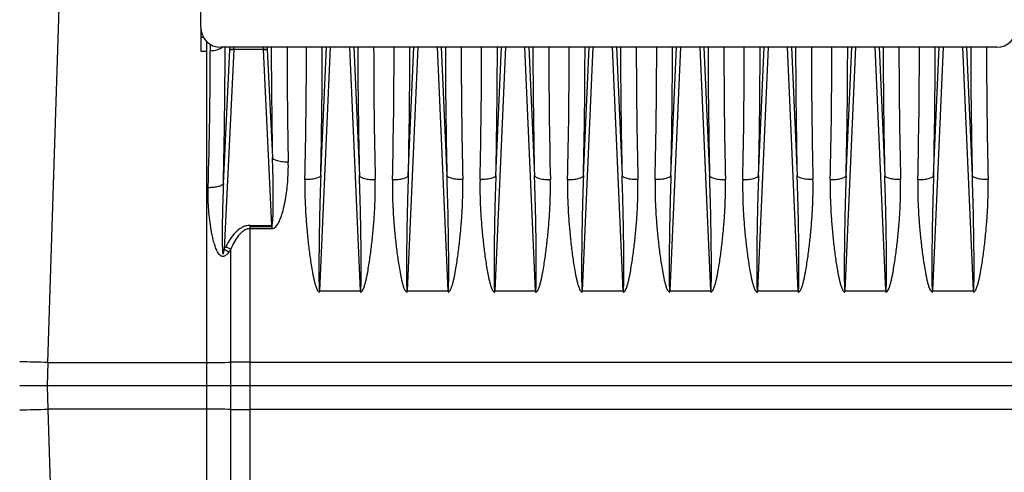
# Model space of a CAD drawing. Extents: x -1529 to 1181, y 8 to 1701.
# Tile 28 of 74: x -760 to -513, y 885 to 999. Entities that reach past the tile are written whole.
import ezdxf

# ---------------------------------------------------------------- set-up
doc = ezdxf.new("R2010")
doc.units = 0
doc.header["$LTSCALE"] = 65.395
doc.layers.get('0').update_dxf_attribs({"linetype": 'CONTINUOUS'})

msp = doc.modelspace()

# ---------------------------------------------------------------- linework, layer by layer
at = {"color": 9, "linetype": 'CONTINUOUS'}
for p, q in [((-752.99, 912.64), (-747.85, 1074.31)), ((-712.18, 992.5), (-712.18, 990.88)), ((-713.13, 990.79), (-713.13, 826.15)), ((-708.89, 957.58), (-707.29, 991.18)), ((-706.29, 991.16), (-708.68, 941.06)), ((-707.29, 991.18), (-707.26, 991.76)), ((-696.75, 947.05), (-698.85, 991.16)), ((-697.88, 991.76), (-697.86, 991.18)), ((-697.86, 991.18), (-696.56, 964.05)), ((-682.02, 991.76), (-684.7, 930.59)), ((-684.42, 959.57), (-683.01, 991.76)), ((-674.44, 930.59), (-677.13, 991.76)), ((-676.13, 991.76), (-674.72, 959.57)), ((-660.02, 991.76), (-662.7, 930.59)), ((-662.42, 959.57), (-661.01, 991.76)), ((-652.44, 930.59), (-655.13, 991.76)), ((-654.13, 991.76), (-652.72, 959.57)), ((-638.02, 991.76), (-640.7, 930.59)), ((-640.42, 959.57), (-639.01, 991.76)), ((-630.44, 930.59), (-633.13, 991.76)), ((-632.13, 991.76), (-630.72, 959.57)), ((-616.02, 991.76), (-618.7, 930.59)), ((-618.42, 959.57), (-617.01, 991.76)), ((-608.44, 930.59), (-611.13, 991.76)), ((-610.13, 991.76), (-608.72, 959.57)), ((-594.02, 991.76), (-596.7, 930.59)), ((-596.42, 959.57), (-595.01, 991.76)), ((-586.44, 930.59), (-589.13, 991.76)), ((-588.13, 991.76), (-586.72, 959.57)), ((-572.02, 991.76), (-574.7, 930.59)), ((-574.42, 959.57), (-573.01, 991.76)), ((-564.44, 930.59), (-567.13, 991.76)), ((-566.13, 991.76), (-564.72, 959.57)), ((-550.02, 991.76), (-552.7, 930.59)), ((-552.42, 959.57), (-551.01, 991.76)), ((-542.44, 930.59), (-545.13, 991.76)), ((-544.13, 991.76), (-542.72, 959.57)), ((-528.02, 991.76), (-530.7, 930.59)), ((-530.42, 959.57), (-529.01, 991.76)), ((-520.44, 930.59), (-523.13, 991.76)), ((-522.13, 991.76), (-520.72, 959.57)), ((-702.17, 818.5), (-702.17, 946.23)), ((-707.02, 824.52), (-707.02, 941.08)), ((-752.99, 912.64), (-753.19, 906.79)), ((-752.99, 912.64), (-713.13, 912.66)), ((-702.17, 912.73), (-414.57, 912.73)), ((-753.19, 906.79), (-752.99, 900.95)), ((-752.99, 900.95), (-750.5, 822.51)), ((-713.13, 900.92), (-752.99, 900.95)), ((-414.57, 900.86), (-702.17, 900.86))]:
    msp.add_line(p, q, dxfattribs=at)
at = {"color": 6, "linetype": 'CONTINUOUS'}
for p, q in [((-714.57, 996.76), (-714.57, 1067.24)), ((-514.57, 991.76), (-709.57, 991.76)), ((-702.17, 946.79), (-696.75, 946.79)), ((-414.57, 906.79), (-760.07, 906.79))]:
    msp.add_line(p, q, dxfattribs=at)
at = {"color": 2, "linetype": 'CONTINUOUS'}
for p, q in [((-714.57, 996.76), (-714.57, 990.79)), ((-713.85, 994.17), (-714.57, 994.17)), ((-713.07, 990.79), (-713.07, 993.19)), ((-714.57, 990.79), (-713.07, 990.79)), ((-706.29, 991.2), (-706.27, 991.76)), ((-698.85, 991.16), (-706.29, 991.16)), ((-698.88, 991.76), (-698.85, 991.2)), ((-702.17, 946.23), (-702.17, 947.05)), ((-702.17, 947.05), (-696.75, 947.05)), ((-696.75, 946.23), (-702.17, 946.23)), ((-696.75, 947.05), (-696.75, 946.23)), ((-684.7, 930.32), (-684.7, 930.59)), ((-684.7, 930.59), (-674.44, 930.59)), ((-674.44, 930.59), (-674.44, 930.32)), ((-662.7, 930.32), (-662.7, 930.59)), ((-662.7, 930.59), (-652.44, 930.59)), ((-652.44, 930.59), (-652.44, 930.32)), ((-640.7, 930.32), (-640.7, 930.59)), ((-640.7, 930.59), (-630.44, 930.59)), ((-630.44, 930.59), (-630.44, 930.32)), ((-618.7, 930.32), (-618.7, 930.59)), ((-618.7, 930.59), (-608.44, 930.59)), ((-608.44, 930.59), (-608.44, 930.32)), ((-596.7, 930.32), (-596.7, 930.59)), ((-596.7, 930.59), (-586.44, 930.59)), ((-586.44, 930.59), (-586.44, 930.32)), ((-574.7, 930.32), (-574.7, 930.59)), ((-574.7, 930.59), (-564.44, 930.59)), ((-564.44, 930.59), (-564.44, 930.32)), ((-552.7, 930.32), (-552.7, 930.59)), ((-552.7, 930.59), (-542.44, 930.59)), ((-542.44, 930.59), (-542.44, 930.32)), ((-530.7, 930.59), (-520.44, 930.59)), ((-530.7, 930.32), (-530.7, 930.59)), ((-520.44, 930.59), (-520.44, 930.32))]:
    msp.add_line(p, q, dxfattribs=at)
at = {"color": 6, "linetype": 'CONTINUOUS'}
for centre, start, end in [((-709.57, 996.76), 180, 270), ((-514.57, 996.76), 270, 360)]:
    msp.add_arc(centre, 5, start, end, dxfattribs=at)
at = {"color": 9, "linetype": 'CONTINUOUS'}
for centre, radius, start, end in [((-1903.32, 992.28), 1191.14, 358.28361, 359.93255), ((-2199.94, 993.29), 1491.48, 358.62826, 359.94143), ((854.3, 994.79), 1551.17, 180.11157, 181.1354), ((716.68, 992.15), 1409.57, 180.01582, 181.18789), ((-2265.68, 995.1), 1581.65, 358.71277, 359.87939), ((838.24, 994.26), 1513.36, 180.09428, 181.31355), ((-2175.39, 994.26), 1513.37, 358.68645, 359.90571), ((928.54, 995.1), 1581.66, 180.12061, 181.28722), ((-2221.68, 995.1), 1581.65, 358.71277, 359.87939), ((882.24, 994.26), 1513.36, 180.09428, 181.31355), ((-2131.39, 994.26), 1513.37, 358.68645, 359.90571), ((972.54, 995.1), 1581.66, 180.12061, 181.28722), ((-2177.68, 995.1), 1581.65, 358.71277, 359.87939), ((926.24, 994.26), 1513.36, 180.09428, 181.31355), ((-2087.39, 994.26), 1513.37, 358.68645, 359.90571), ((1016.54, 995.1), 1581.66, 180.12061, 181.28722), ((-2065.39, 994.26), 1513.37, 358.68645, 359.90571), ((1038.54, 995.1), 1581.66, 180.12061, 181.28722), ((-2043.39, 994.26), 1513.37, 358.68645, 359.90571), ((1060.54, 995.1), 1581.66, 180.12061, 181.28722), ((-766.07, 539.76), 373.11, 87.9908, 89.0789), ((-713.44, 1463.66), 551, 270.032, 270.6675), ((-702.26, 509.21), 403.51, 89.9878, 90.6758), ((-766.74, 1299.95), 399.24, 270.9567, 271.9736), ((-713.35, 364.81), 536.11, 89.3237, 89.9768), ((-702.26, 1304.37), 403.51, 269.3243, 270.0122)]:
    msp.add_arc(centre, radius, start, end, dxfattribs=at)
at = {"color": 2, "linetype": 'CONTINUOUS'}
for centre, radius, start, end in [((-706.91, 977.12), 14.1, 87.4987, 88.2468), ((-708.06, 954.08), 37.12, 87.4143, 87.5559), ((-708.1, 953.14), 38.07, 87.2754, 87.4148), ((-698.23, 976.94), 14.28, 92.1273, 92.4983), ((-697.06, 953.61), 37.59, 92.4447, 92.7257), ((-698.24, 977.3), 13.92, 91.7515, 92.1286), ((-2118.31, 992.24), 1430.3, 358.65005, 359.98065), ((828.94, 993.08), 1500.07, 180.05029, 181.31901), ((-2096.31, 992.24), 1430.31, 358.65005, 359.98065), ((850.94, 993.08), 1500.08, 180.0503, 181.31901), ((-2074.31, 992.24), 1430.3, 358.65005, 359.98065), ((872.94, 993.08), 1500.07, 180.05029, 181.31901), ((-2052.31, 992.24), 1430.31, 358.65005, 359.98065), ((894.94, 993.08), 1500.08, 180.0503, 181.31901), ((-2030.31, 992.24), 1430.3, 358.65005, 359.98065), ((916.94, 993.08), 1500.07, 180.05029, 181.31901), ((-2008.31, 992.24), 1430.31, 358.65005, 359.98065), ((938.94, 993.08), 1500.08, 180.0503, 181.31901), ((-1986.31, 992.24), 1430.31, 358.65005, 359.98065), ((960.94, 993.08), 1500.08, 180.0503, 181.31901), ((-1964.31, 992.24), 1430.31, 358.65005, 359.98065), ((982.94, 993.08), 1500.08, 180.0503, 181.31901), ((-736.55, 956.38), 31.81, 331.1977, 332.6003), ((-630.64, 1082.87), 161.87, 241.1765, 241.6603), ((-632.61, 1087.79), 164.5, 242.6012, 243.1069), ((-731.48, 957.12), 29.25, 325.1437, 326.7476)]:
    msp.add_arc(centre, radius, start, end, dxfattribs=at)
at = {"color": 9, "linetype": 'CONTINUOUS'}
for points, knots in [([(-712.18, 990.88), (-711.61, 990.89), (-710.77, 991.01), (-709.75, 991.37), (-709.31, 991.62), (-709.12, 991.76)], [0, 0, 0, 0, 0.528891, 0.779848, 1, 1, 1, 1]), ([(-696.75, 947.05), (-696.73, 947.05), (-696.68, 947.09), (-696.65, 947.16), (-696.62, 947.26), (-696.58, 947.42), (-696.54, 947.71), (-696.49, 948.11), (-696.45, 948.61), (-696.43, 949.13), (-696.4, 949.66), (-696.38, 950.2), (-696.36, 950.92), (-696.35, 951.84), (-696.34, 952.93), (-696.34, 954.04), (-696.34, 955.52), (-696.37, 957.37), (-696.41, 959.6), (-696.48, 961.82), (-696.53, 963.31), (-696.56, 964.05)], [0, 0, 0, 0, 0.004608, 0.008375, 0.013035, 0.024213, 0.036973, 0.064966, 0.09467, 0.125262, 0.156424, 0.187937, 0.219702, 0.283755, 0.348265, 0.413066, 0.478061, 0.6084, 0.73896, 0.869546, 1, 1, 1, 1]), ([(-696.75, 946.23), (-696.66, 946.23), (-696.46, 946.26), (-696.1, 946.4), (-695.73, 946.71), (-695.37, 947.16), (-695.07, 947.64), (-694.81, 948.15), (-694.51, 948.84), (-694.2, 949.73), (-693.88, 950.81), (-693.53, 952.26), (-693.04, 954.82), (-692.63, 958.5), (-692.55, 961.46), (-692.58, 962.93)], [0, 0, 0, 0, 0.016181, 0.03232, 0.064333, 0.096214, 0.127986, 0.159677, 0.191306, 0.254402, 0.317333, 0.380114, 0.505237, 0.753753, 1, 1, 1, 1]), ([(-692.58, 962.93), (-693.05, 962.92), (-693.74, 962.95), (-694.64, 963.07), (-695.25, 963.2), (-695.76, 963.38), (-696.23, 963.61), (-696.51, 963.86), (-696.56, 964.05)], [0, 0, 0, 0, 0.324894, 0.484892, 0.632299, 0.75967, 0.863246, 1, 1, 1, 1]), ([(-712.71, 956.6), (-712.26, 956.6), (-711.59, 956.62), (-710.73, 956.73), (-710.15, 956.85), (-709.66, 957), (-709.28, 957.17), (-709.02, 957.36), (-708.91, 957.51), (-708.89, 957.59)], [0, 0, 0, 0, 0.330799, 0.491809, 0.639156, 0.765587, 0.867417, 0.943811, 1, 1, 1, 1]), ([(-708.89, 957.59), (-708.92, 956.75), (-708.99, 955.09), (-709.07, 952.59), (-709.12, 950.5), (-709.15, 948.84), (-709.17, 947.59), (-709.19, 946.34), (-709.19, 945.3), (-709.2, 944.48), (-709.2, 943.86), (-709.19, 943.25), (-709.19, 942.64), (-709.17, 942.03), (-709.16, 941.53), (-709.14, 941.14), (-709.13, 940.85), (-709.12, 940.62), (-709.1, 940.44), (-709.09, 940.31), (-709.07, 940.19), (-709.06, 940.07), (-709.04, 939.98), (-709.01, 939.91), (-708.99, 939.86), (-708.96, 939.86), (-708.94, 939.87), (-708.92, 939.9), (-708.9, 939.94), (-708.87, 940.02), (-708.85, 940.12), (-708.82, 940.24), (-708.79, 940.37), (-708.76, 940.55), (-708.72, 940.78), (-708.69, 940.96), (-708.68, 941.06)], [0, 0, 0, 0, 0.131495, 0.263139, 0.394785, 0.460552, 0.526242, 0.591807, 0.657175, 0.68975, 0.722222, 0.754556, 0.786699, 0.81856, 0.84997, 0.865413, 0.880567, 0.895299, 0.902425, 0.909312, 0.91587, 0.921934, 0.927264, 0.93137, 0.933857, 0.934733, 0.935831, 0.93734, 0.939272, 0.944156, 0.949951, 0.956351, 0.963137, 0.970198, 0.984863, 1, 1, 1, 1]), ([(-684.42, 959.57), (-684.45, 959.49), (-684.56, 959.33), (-684.83, 959.13), (-685.23, 958.95), (-685.74, 958.79), (-686.35, 958.67), (-687.25, 958.56), (-687.94, 958.54), (-688.4, 958.55)], [0, 0, 0, 0, 0.056628, 0.133543, 0.236111, 0.363366, 0.511357, 0.672405, 1, 1, 1, 1]), ([(-684.42, 959.57), (-684.47, 958.35), (-684.56, 955.92), (-684.66, 952.26), (-684.73, 949.21), (-684.78, 946.77), (-684.81, 944.93), (-684.83, 943.1), (-684.85, 941.27), (-684.87, 939.74), (-684.88, 938.52), (-684.88, 937.6), (-684.88, 936.69), (-684.89, 935.77), (-684.88, 934.86), (-684.88, 934.1), (-684.87, 933.49), (-684.87, 933.04), (-684.86, 932.59), (-684.85, 932.14), (-684.84, 931.77), (-684.82, 931.48), (-684.81, 931.27), (-684.8, 931.06), (-684.78, 930.89), (-684.76, 930.76), (-684.75, 930.68), (-684.74, 930.63), (-684.71, 930.59), (-684.7, 930.59)], [0, 0, 0, 0, 0.125819, 0.25193, 0.378244, 0.441453, 0.504685, 0.567929, 0.631173, 0.694398, 0.725995, 0.757576, 0.789132, 0.820655, 0.852126, 0.883519, 0.899172, 0.914781, 0.930329, 0.945785, 0.961092, 0.968654, 0.97611, 0.983399, 0.990364, 0.99362, 0.996527, 0.998808, 1, 1, 1, 1]), ([(-674.44, 930.59), (-674.43, 930.59), (-674.41, 930.63), (-674.4, 930.68), (-674.38, 930.76), (-674.36, 930.89), (-674.35, 931.06), (-674.33, 931.27), (-674.32, 931.48), (-674.31, 931.77), (-674.3, 932.14), (-674.29, 932.59), (-674.28, 933.04), (-674.27, 933.49), (-674.27, 934.1), (-674.26, 934.86), (-674.26, 935.77), (-674.26, 936.69), (-674.26, 937.6), (-674.27, 938.52), (-674.28, 939.74), (-674.29, 941.27), (-674.31, 943.1), (-674.34, 944.93), (-674.37, 946.77), (-674.41, 949.21), (-674.48, 952.26), (-674.59, 955.92), (-674.67, 958.35), (-674.72, 959.57)], [0, 0, 0, 0, 0.001192, 0.003474, 0.006381, 0.009638, 0.016604, 0.023892, 0.031349, 0.03891, 0.054217, 0.069674, 0.085222, 0.100831, 0.116483, 0.147876, 0.179347, 0.21087, 0.242426, 0.274007, 0.305604, 0.368829, 0.432072, 0.495317, 0.558548, 0.621757, 0.74807, 0.874181, 1, 1, 1, 1]), ([(-674.72, 959.57), (-674.7, 959.49), (-674.58, 959.33), (-674.31, 959.13), (-673.91, 958.95), (-673.4, 958.79), (-672.79, 958.67), (-671.9, 958.56), (-671.2, 958.54), (-670.74, 958.55)], [0, 0, 0, 0, 0.056628, 0.133543, 0.236112, 0.363367, 0.511358, 0.672405, 1, 1, 1, 1]), ([(-666.4, 958.55), (-665.94, 958.54), (-665.25, 958.56), (-664.35, 958.67), (-663.74, 958.79), (-663.23, 958.95), (-662.83, 959.13), (-662.56, 959.33), (-662.45, 959.49), (-662.42, 959.57)], [0, 0, 0, 0, 0.327595, 0.488642, 0.636633, 0.763888, 0.866457, 0.943372, 1, 1, 1, 1]), ([(-662.42, 959.57), (-662.47, 958.35), (-662.56, 955.92), (-662.66, 952.26), (-662.73, 949.21), (-662.78, 946.77), (-662.81, 944.93), (-662.83, 943.1), (-662.85, 941.27), (-662.87, 939.74), (-662.88, 938.52), (-662.88, 937.6), (-662.88, 936.69), (-662.89, 935.77), (-662.88, 934.86), (-662.88, 934.1), (-662.87, 933.49), (-662.87, 933.04), (-662.86, 932.59), (-662.85, 932.14), (-662.84, 931.77), (-662.82, 931.48), (-662.81, 931.27), (-662.8, 931.06), (-662.78, 930.89), (-662.76, 930.76), (-662.75, 930.68), (-662.74, 930.63), (-662.71, 930.59), (-662.7, 930.59)], [0, 0, 0, 0, 0.125819, 0.25193, 0.378243, 0.441452, 0.504684, 0.567929, 0.631172, 0.694397, 0.725994, 0.757575, 0.789132, 0.820654, 0.852126, 0.883518, 0.899171, 0.914779, 0.930328, 0.945784, 0.961091, 0.968653, 0.976109, 0.983398, 0.990363, 0.99362, 0.996527, 0.998808, 1, 1, 1, 1]), ([(-652.44, 930.59), (-652.43, 930.59), (-652.41, 930.63), (-652.4, 930.68), (-652.38, 930.76), (-652.36, 930.89), (-652.35, 931.06), (-652.33, 931.27), (-652.32, 931.48), (-652.31, 931.77), (-652.3, 932.14), (-652.29, 932.59), (-652.28, 933.04), (-652.27, 933.49), (-652.27, 934.1), (-652.26, 934.86), (-652.26, 935.77), (-652.26, 936.69), (-652.26, 937.6), (-652.27, 938.52), (-652.28, 939.74), (-652.29, 941.27), (-652.31, 943.1), (-652.34, 944.93), (-652.37, 946.77), (-652.41, 949.21), (-652.48, 952.26), (-652.59, 955.92), (-652.67, 958.35), (-652.72, 959.57)], [0, 0, 0, 0, 0.001192, 0.003473, 0.006379, 0.009635, 0.0166, 0.023889, 0.031345, 0.038907, 0.054213, 0.06967, 0.085218, 0.100827, 0.116479, 0.147872, 0.179344, 0.210867, 0.242424, 0.274004, 0.305601, 0.368827, 0.43207, 0.495315, 0.558547, 0.621756, 0.74807, 0.874181, 1, 1, 1, 1]), ([(-648.74, 958.55), (-649.21, 958.54), (-649.9, 958.56), (-650.8, 958.67), (-651.41, 958.79), (-651.92, 958.95), (-652.31, 959.13), (-652.59, 959.33), (-652.7, 959.49), (-652.72, 959.57)], [0, 0, 0, 0, 0.328473, 0.489675, 0.637617, 0.764652, 0.866929, 0.943574, 1, 1, 1, 1]), ([(-640.42, 959.57), (-640.45, 959.49), (-640.56, 959.33), (-640.83, 959.13), (-641.23, 958.95), (-641.74, 958.79), (-642.35, 958.67), (-643.25, 958.56), (-643.94, 958.54), (-644.4, 958.55)], [0, 0, 0, 0, 0.056628, 0.133543, 0.236111, 0.363366, 0.511357, 0.672405, 1, 1, 1, 1]), ([(-640.42, 959.57), (-640.47, 958.35), (-640.56, 955.92), (-640.66, 952.26), (-640.73, 949.21), (-640.78, 946.77), (-640.81, 944.93), (-640.83, 943.1), (-640.85, 941.27), (-640.87, 939.74), (-640.88, 938.52), (-640.88, 937.6), (-640.88, 936.69), (-640.89, 935.77), (-640.88, 934.86), (-640.88, 934.1), (-640.87, 933.49), (-640.87, 933.04), (-640.86, 932.59), (-640.85, 932.14), (-640.84, 931.77), (-640.82, 931.48), (-640.81, 931.27), (-640.8, 931.06), (-640.78, 930.89), (-640.76, 930.76), (-640.75, 930.68), (-640.74, 930.63), (-640.71, 930.59), (-640.7, 930.59)], [0, 0, 0, 0, 0.125819, 0.25193, 0.378244, 0.441453, 0.504685, 0.567929, 0.631173, 0.694398, 0.725995, 0.757576, 0.789132, 0.820655, 0.852126, 0.883519, 0.899172, 0.914781, 0.930329, 0.945785, 0.961092, 0.968654, 0.97611, 0.983399, 0.990364, 0.99362, 0.996527, 0.998808, 1, 1, 1, 1]), ([(-630.44, 930.59), (-630.43, 930.59), (-630.41, 930.63), (-630.4, 930.68), (-630.38, 930.76), (-630.36, 930.89), (-630.35, 931.06), (-630.33, 931.27), (-630.32, 931.48), (-630.31, 931.77), (-630.3, 932.14), (-630.29, 932.59), (-630.28, 933.04), (-630.27, 933.49), (-630.27, 934.1), (-630.26, 934.86), (-630.26, 935.77), (-630.26, 936.69), (-630.26, 937.6), (-630.27, 938.52), (-630.28, 939.74), (-630.29, 941.27), (-630.31, 943.1), (-630.34, 944.93), (-630.37, 946.77), (-630.41, 949.21), (-630.48, 952.26), (-630.59, 955.92), (-630.67, 958.35), (-630.72, 959.57)], [0, 0, 0, 0, 0.001192, 0.003474, 0.006381, 0.009638, 0.016604, 0.023892, 0.031349, 0.03891, 0.054217, 0.069674, 0.085222, 0.100831, 0.116483, 0.147876, 0.179347, 0.21087, 0.242426, 0.274007, 0.305604, 0.368829, 0.432072, 0.495317, 0.558548, 0.621757, 0.74807, 0.874181, 1, 1, 1, 1]), ([(-630.72, 959.57), (-630.7, 959.49), (-630.58, 959.33), (-630.31, 959.13), (-629.91, 958.95), (-629.4, 958.79), (-628.79, 958.67), (-627.9, 958.56), (-627.2, 958.54), (-626.74, 958.55)], [0, 0, 0, 0, 0.056628, 0.133543, 0.236112, 0.363367, 0.511358, 0.672405, 1, 1, 1, 1]), ([(-622.4, 958.55), (-621.94, 958.54), (-621.25, 958.56), (-620.35, 958.67), (-619.74, 958.79), (-619.23, 958.95), (-618.83, 959.13), (-618.56, 959.33), (-618.45, 959.49), (-618.42, 959.57)], [0, 0, 0, 0, 0.327595, 0.488642, 0.636633, 0.763888, 0.866457, 0.943372, 1, 1, 1, 1]), ([(-618.42, 959.57), (-618.47, 958.35), (-618.56, 955.92), (-618.66, 952.26), (-618.73, 949.21), (-618.78, 946.77), (-618.81, 944.93), (-618.83, 943.1), (-618.85, 941.27), (-618.87, 939.74), (-618.88, 938.52), (-618.88, 937.6), (-618.88, 936.69), (-618.89, 935.77), (-618.88, 934.86), (-618.88, 934.1), (-618.87, 933.49), (-618.87, 933.04), (-618.86, 932.59), (-618.85, 932.14), (-618.84, 931.77), (-618.82, 931.48), (-618.81, 931.27), (-618.8, 931.06), (-618.78, 930.89), (-618.76, 930.76), (-618.75, 930.68), (-618.74, 930.63), (-618.71, 930.59), (-618.7, 930.59)], [0, 0, 0, 0, 0.125819, 0.25193, 0.378243, 0.441452, 0.504684, 0.567929, 0.631172, 0.694397, 0.725994, 0.757575, 0.789132, 0.820654, 0.852126, 0.883518, 0.899171, 0.914779, 0.930328, 0.945784, 0.961091, 0.968653, 0.976109, 0.983398, 0.990363, 0.99362, 0.996527, 0.998808, 1, 1, 1, 1]), ([(-608.44, 930.59), (-608.43, 930.59), (-608.41, 930.63), (-608.4, 930.68), (-608.38, 930.76), (-608.36, 930.89), (-608.35, 931.06), (-608.33, 931.27), (-608.32, 931.48), (-608.31, 931.77), (-608.3, 932.14), (-608.29, 932.59), (-608.28, 933.04), (-608.27, 933.49), (-608.27, 934.1), (-608.26, 934.86), (-608.26, 935.77), (-608.26, 936.69), (-608.26, 937.6), (-608.27, 938.52), (-608.28, 939.74), (-608.29, 941.27), (-608.31, 943.1), (-608.34, 944.93), (-608.37, 946.77), (-608.41, 949.21), (-608.48, 952.26), (-608.59, 955.92), (-608.67, 958.35), (-608.72, 959.57)], [0, 0, 0, 0, 0.001192, 0.003473, 0.006379, 0.009635, 0.0166, 0.023889, 0.031345, 0.038907, 0.054213, 0.06967, 0.085218, 0.100827, 0.116479, 0.147872, 0.179344, 0.210867, 0.242424, 0.274004, 0.305601, 0.368827, 0.43207, 0.495315, 0.558547, 0.621756, 0.74807, 0.874181, 1, 1, 1, 1]), ([(-604.74, 958.55), (-605.21, 958.54), (-605.9, 958.56), (-606.8, 958.67), (-607.41, 958.79), (-607.92, 958.95), (-608.31, 959.13), (-608.59, 959.33), (-608.7, 959.49), (-608.72, 959.57)], [0, 0, 0, 0, 0.328473, 0.489675, 0.637617, 0.764652, 0.866929, 0.943574, 1, 1, 1, 1]), ([(-596.42, 959.57), (-596.45, 959.49), (-596.56, 959.33), (-596.83, 959.13), (-597.23, 958.95), (-597.74, 958.79), (-598.35, 958.67), (-599.25, 958.56), (-599.94, 958.54), (-600.4, 958.55)], [0, 0, 0, 0, 0.056628, 0.133543, 0.236111, 0.363366, 0.511357, 0.672405, 1, 1, 1, 1]), ([(-596.42, 959.57), (-596.47, 958.35), (-596.56, 955.92), (-596.66, 952.26), (-596.73, 949.21), (-596.78, 946.77), (-596.81, 944.93), (-596.83, 943.1), (-596.85, 941.27), (-596.87, 939.74), (-596.88, 938.52), (-596.88, 937.6), (-596.88, 936.69), (-596.89, 935.77), (-596.88, 934.86), (-596.88, 934.1), (-596.87, 933.49), (-596.87, 933.04), (-596.86, 932.59), (-596.85, 932.14), (-596.84, 931.77), (-596.82, 931.48), (-596.81, 931.27), (-596.8, 931.06), (-596.78, 930.89), (-596.76, 930.76), (-596.75, 930.68), (-596.74, 930.63), (-596.71, 930.59), (-596.7, 930.59)], [0, 0, 0, 0, 0.125819, 0.25193, 0.378244, 0.441453, 0.504685, 0.567929, 0.631173, 0.694398, 0.725995, 0.757576, 0.789132, 0.820655, 0.852126, 0.883519, 0.899172, 0.914781, 0.930329, 0.945785, 0.961092, 0.968654, 0.97611, 0.983399, 0.990364, 0.99362, 0.996527, 0.998808, 1, 1, 1, 1]), ([(-586.44, 930.59), (-586.43, 930.59), (-586.41, 930.63), (-586.4, 930.68), (-586.38, 930.76), (-586.36, 930.89), (-586.35, 931.06), (-586.33, 931.27), (-586.32, 931.48), (-586.31, 931.77), (-586.3, 932.14), (-586.29, 932.59), (-586.28, 933.04), (-586.27, 933.49), (-586.27, 934.1), (-586.26, 934.86), (-586.26, 935.77), (-586.26, 936.69), (-586.26, 937.6), (-586.27, 938.52), (-586.28, 939.74), (-586.29, 941.27), (-586.31, 943.1), (-586.34, 944.93), (-586.37, 946.77), (-586.41, 949.21), (-586.48, 952.26), (-586.59, 955.92), (-586.67, 958.35), (-586.72, 959.57)], [0, 0, 0, 0, 0.001192, 0.003474, 0.006381, 0.009638, 0.016604, 0.023892, 0.031349, 0.03891, 0.054217, 0.069674, 0.085222, 0.100831, 0.116483, 0.147876, 0.179347, 0.21087, 0.242426, 0.274007, 0.305604, 0.368829, 0.432072, 0.495317, 0.558548, 0.621757, 0.74807, 0.874181, 1, 1, 1, 1]), ([(-586.72, 959.57), (-586.7, 959.49), (-586.58, 959.33), (-586.31, 959.13), (-585.91, 958.95), (-585.4, 958.79), (-584.79, 958.67), (-583.9, 958.56), (-583.2, 958.54), (-582.74, 958.55)], [0, 0, 0, 0, 0.056628, 0.133543, 0.236112, 0.363367, 0.511358, 0.672405, 1, 1, 1, 1]), ([(-578.4, 958.55), (-577.94, 958.54), (-577.25, 958.56), (-576.35, 958.67), (-575.74, 958.79), (-575.23, 958.95), (-574.83, 959.13), (-574.56, 959.33), (-574.45, 959.49), (-574.42, 959.57)], [0, 0, 0, 0, 0.327595, 0.488642, 0.636633, 0.763888, 0.866457, 0.943372, 1, 1, 1, 1]), ([(-574.42, 959.57), (-574.47, 958.35), (-574.56, 955.92), (-574.66, 952.26), (-574.73, 949.21), (-574.78, 946.77), (-574.81, 944.93), (-574.83, 943.1), (-574.85, 941.27), (-574.87, 939.74), (-574.88, 938.52), (-574.88, 937.6), (-574.88, 936.69), (-574.89, 935.77), (-574.88, 934.86), (-574.88, 934.1), (-574.87, 933.49), (-574.87, 933.04), (-574.86, 932.59), (-574.85, 932.14), (-574.84, 931.77), (-574.82, 931.48), (-574.81, 931.27), (-574.8, 931.06), (-574.78, 930.89), (-574.76, 930.76), (-574.75, 930.68), (-574.74, 930.63), (-574.71, 930.59), (-574.7, 930.59)], [0, 0, 0, 0, 0.125819, 0.25193, 0.378243, 0.441452, 0.504684, 0.567929, 0.631172, 0.694397, 0.725994, 0.757575, 0.789132, 0.820654, 0.852126, 0.883518, 0.899171, 0.914779, 0.930328, 0.945784, 0.961091, 0.968653, 0.976109, 0.983398, 0.990363, 0.99362, 0.996527, 0.998808, 1, 1, 1, 1]), ([(-564.44, 930.59), (-564.43, 930.59), (-564.41, 930.63), (-564.4, 930.68), (-564.38, 930.76), (-564.36, 930.89), (-564.35, 931.06), (-564.33, 931.27), (-564.32, 931.48), (-564.31, 931.77), (-564.3, 932.14), (-564.29, 932.59), (-564.28, 933.04), (-564.27, 933.49), (-564.27, 934.1), (-564.26, 934.86), (-564.26, 935.77), (-564.26, 936.69), (-564.26, 937.6), (-564.27, 938.52), (-564.28, 939.74), (-564.29, 941.27), (-564.31, 943.1), (-564.34, 944.93), (-564.37, 946.77), (-564.41, 949.21), (-564.48, 952.26), (-564.59, 955.92), (-564.67, 958.35), (-564.72, 959.57)], [0, 0, 0, 0, 0.001192, 0.003473, 0.006379, 0.009635, 0.0166, 0.023889, 0.031345, 0.038907, 0.054213, 0.06967, 0.085218, 0.100827, 0.116479, 0.147872, 0.179344, 0.210867, 0.242424, 0.274004, 0.305601, 0.368827, 0.43207, 0.495315, 0.558547, 0.621756, 0.74807, 0.874181, 1, 1, 1, 1]), ([(-560.74, 958.55), (-561.21, 958.54), (-561.9, 958.56), (-562.8, 958.67), (-563.41, 958.79), (-563.92, 958.95), (-564.31, 959.13), (-564.59, 959.33), (-564.7, 959.49), (-564.72, 959.57)], [0, 0, 0, 0, 0.328473, 0.489675, 0.637617, 0.764652, 0.866929, 0.943574, 1, 1, 1, 1]), ([(-556.4, 958.55), (-555.94, 958.54), (-555.25, 958.56), (-554.35, 958.67), (-553.74, 958.79), (-553.23, 958.95), (-552.83, 959.13), (-552.56, 959.33), (-552.45, 959.49), (-552.42, 959.57)], [0, 0, 0, 0, 0.327595, 0.488642, 0.636633, 0.763888, 0.866457, 0.943372, 1, 1, 1, 1]), ([(-552.42, 959.57), (-552.47, 958.35), (-552.56, 955.92), (-552.66, 952.26), (-552.73, 949.21), (-552.78, 946.77), (-552.81, 944.93), (-552.83, 943.1), (-552.85, 941.27), (-552.87, 939.74), (-552.88, 938.52), (-552.88, 937.6), (-552.88, 936.69), (-552.89, 935.77), (-552.88, 934.86), (-552.88, 934.1), (-552.87, 933.49), (-552.87, 933.04), (-552.86, 932.59), (-552.85, 932.14), (-552.84, 931.77), (-552.82, 931.48), (-552.81, 931.27), (-552.8, 931.06), (-552.78, 930.89), (-552.76, 930.76), (-552.75, 930.68), (-552.74, 930.63), (-552.71, 930.59), (-552.7, 930.59)], [0, 0, 0, 0, 0.125819, 0.25193, 0.378243, 0.441452, 0.504684, 0.567929, 0.631172, 0.694397, 0.725994, 0.757575, 0.789132, 0.820654, 0.852126, 0.883518, 0.899171, 0.914779, 0.930328, 0.945784, 0.961091, 0.968653, 0.976109, 0.983398, 0.990363, 0.99362, 0.996527, 0.998808, 1, 1, 1, 1]), ([(-542.44, 930.59), (-542.43, 930.59), (-542.41, 930.63), (-542.4, 930.68), (-542.38, 930.76), (-542.36, 930.89), (-542.35, 931.06), (-542.33, 931.27), (-542.32, 931.48), (-542.31, 931.77), (-542.3, 932.14), (-542.29, 932.59), (-542.28, 933.04), (-542.27, 933.49), (-542.27, 934.1), (-542.26, 934.86), (-542.26, 935.77), (-542.26, 936.69), (-542.26, 937.6), (-542.27, 938.52), (-542.28, 939.74), (-542.29, 941.27), (-542.31, 943.1), (-542.34, 944.93), (-542.37, 946.77), (-542.41, 949.21), (-542.48, 952.26), (-542.59, 955.92), (-542.67, 958.35), (-542.72, 959.57)], [0, 0, 0, 0, 0.001192, 0.003473, 0.006379, 0.009635, 0.0166, 0.023889, 0.031345, 0.038907, 0.054213, 0.06967, 0.085218, 0.100827, 0.116479, 0.147872, 0.179344, 0.210867, 0.242424, 0.274004, 0.305601, 0.368827, 0.43207, 0.495315, 0.558547, 0.621756, 0.74807, 0.874181, 1, 1, 1, 1]), ([(-538.74, 958.55), (-539.21, 958.54), (-539.9, 958.56), (-540.8, 958.67), (-541.41, 958.79), (-541.92, 958.95), (-542.31, 959.13), (-542.59, 959.33), (-542.7, 959.49), (-542.72, 959.57)], [0, 0, 0, 0, 0.328473, 0.489675, 0.637617, 0.764652, 0.866929, 0.943574, 1, 1, 1, 1]), ([(-534.4, 958.55), (-533.94, 958.54), (-533.25, 958.56), (-532.35, 958.67), (-531.74, 958.79), (-531.23, 958.95), (-530.83, 959.13), (-530.56, 959.33), (-530.45, 959.49), (-530.42, 959.57)], [0, 0, 0, 0, 0.327595, 0.488642, 0.636633, 0.763888, 0.866457, 0.943372, 1, 1, 1, 1]), ([(-530.42, 959.57), (-530.47, 958.35), (-530.56, 955.92), (-530.66, 952.26), (-530.73, 949.21), (-530.78, 946.77), (-530.81, 944.93), (-530.83, 943.1), (-530.85, 941.27), (-530.87, 939.74), (-530.88, 938.52), (-530.88, 937.6), (-530.88, 936.69), (-530.89, 935.77), (-530.88, 934.86), (-530.88, 934.1), (-530.87, 933.49), (-530.87, 933.04), (-530.86, 932.59), (-530.85, 932.14), (-530.84, 931.77), (-530.82, 931.48), (-530.81, 931.27), (-530.8, 931.06), (-530.78, 930.89), (-530.76, 930.76), (-530.75, 930.68), (-530.74, 930.63), (-530.71, 930.59), (-530.7, 930.59)], [0, 0, 0, 0, 0.125819, 0.25193, 0.378243, 0.441452, 0.504684, 0.567929, 0.631172, 0.694397, 0.725994, 0.757575, 0.789132, 0.820654, 0.852126, 0.883518, 0.899171, 0.914779, 0.930328, 0.945784, 0.961091, 0.968653, 0.976109, 0.983398, 0.990363, 0.99362, 0.996527, 0.998808, 1, 1, 1, 1]), ([(-520.44, 930.59), (-520.43, 930.59), (-520.41, 930.63), (-520.4, 930.68), (-520.38, 930.76), (-520.36, 930.89), (-520.35, 931.06), (-520.33, 931.27), (-520.32, 931.48), (-520.31, 931.77), (-520.3, 932.14), (-520.29, 932.59), (-520.28, 933.04), (-520.27, 933.49), (-520.27, 934.1), (-520.26, 934.86), (-520.26, 935.77), (-520.26, 936.69), (-520.26, 937.6), (-520.27, 938.52), (-520.28, 939.74), (-520.29, 941.27), (-520.31, 943.1), (-520.34, 944.93), (-520.37, 946.77), (-520.41, 949.21), (-520.48, 952.26), (-520.59, 955.92), (-520.67, 958.35), (-520.72, 959.57)], [0, 0, 0, 0, 0.001192, 0.003473, 0.006379, 0.009635, 0.0166, 0.023889, 0.031345, 0.038907, 0.054213, 0.06967, 0.085218, 0.100827, 0.116479, 0.147872, 0.179344, 0.210867, 0.242424, 0.274004, 0.305601, 0.368827, 0.43207, 0.495315, 0.558547, 0.621756, 0.74807, 0.874181, 1, 1, 1, 1]), ([(-516.74, 958.55), (-517.21, 958.54), (-517.9, 958.56), (-518.8, 958.67), (-519.41, 958.79), (-519.92, 958.95), (-520.31, 959.13), (-520.59, 959.33), (-520.7, 959.49), (-520.72, 959.57)], [0, 0, 0, 0, 0.328473, 0.489675, 0.637617, 0.764652, 0.866929, 0.943574, 1, 1, 1, 1]), ([(-707.48, 940.4), (-707.6, 940.23), (-707.8, 939.96), (-708.11, 939.65), (-708.37, 939.45), (-708.65, 939.3), (-708.97, 939.23), (-709.29, 939.29), (-709.57, 939.44), (-709.81, 939.65), (-710.09, 939.97), (-710.37, 940.43), (-710.64, 941), (-710.88, 941.59), (-711.08, 942.19), (-711.33, 943.01), (-711.59, 944.04), (-711.85, 945.28), (-712.14, 946.95), (-712.42, 949.05), (-712.64, 951.57), (-712.75, 954.09), (-712.73, 955.76), (-712.71, 956.6)], [0, 0, 0, 0, 0.032236, 0.048333, 0.064386, 0.080339, 0.096101, 0.111673, 0.127189, 0.142722, 0.158287, 0.189479, 0.220758, 0.252084, 0.283434, 0.314794, 0.377508, 0.440189, 0.502808, 0.627782, 0.752342, 0.876425, 1, 1, 1, 1]), ([(-702.17, 947.05), (-702.53, 947.05), (-703.24, 946.96), (-704.23, 946.55), (-705.12, 945.96), (-706.17, 945), (-707.27, 943.6), (-707.98, 942.37), (-708.31, 941.74)], [0, 0, 0, 0, 0.124832, 0.249758, 0.374779, 0.499858, 0.749839, 1, 1, 1, 1]), ([(-702.17, 946.23), (-702.46, 946.23), (-703.05, 946.13), (-703.84, 945.71), (-704.54, 945.13), (-705.37, 944.19), (-706.22, 942.84), (-706.77, 941.68), (-707.02, 941.08)], [0, 0, 0, 0, 0.11621, 0.235196, 0.357614, 0.482882, 0.738991, 1, 1, 1, 1])]:
    msp.add_open_spline(points, degree=3, knots=knots, dxfattribs=at)
at = {"color": 2, "linetype": 'CONTINUOUS'}
for points, knots in [([(-707.29, 991.18), (-707.28, 991.19), (-707.25, 991.2), (-707.2, 991.2), (-707.12, 991.21), (-706.98, 991.22), (-706.76, 991.22), (-706.58, 991.21), (-706.48, 991.21)], [0, 0, 0, 0, 0.035821, 0.101459, 0.196074, 0.317453, 0.627561, 1, 1, 1, 1]), ([(-706.48, 991.17), (-706.58, 991.17), (-706.76, 991.18), (-707.01, 991.19), (-707.17, 991.19), (-707.25, 991.19), (-707.28, 991.19), (-707.29, 991.18)], [0, 0, 0, 0, 0.374202, 0.685524, 0.901533, 0.966355, 1, 1, 1, 1]), ([(-698.67, 991.21), (-698.57, 991.21), (-698.38, 991.22), (-698.16, 991.22), (-698.02, 991.21), (-697.94, 991.2), (-697.89, 991.2), (-697.86, 991.19), (-697.86, 991.18)], [0, 0, 0, 0, 0.372439, 0.682547, 0.803926, 0.898541, 0.964179, 1, 1, 1, 1]), ([(-697.86, 991.18), (-697.87, 991.19), (-697.89, 991.19), (-697.98, 991.19), (-698.14, 991.19), (-698.38, 991.18), (-698.57, 991.17), (-698.67, 991.17)], [0, 0, 0, 0, 0.033645, 0.098467, 0.314476, 0.625798, 1, 1, 1, 1]), ([(-688.4, 958.55), (-688.44, 957.37), (-688.43, 955.01), (-688.31, 951.45), (-688.08, 947.88), (-687.81, 944.9), (-687.55, 942.51), (-687.34, 940.71), (-687.1, 938.91), (-686.83, 937.12), (-686.57, 935.62), (-686.34, 934.43), (-686.16, 933.53), (-685.94, 932.65), (-685.73, 931.91), (-685.53, 931.34), (-685.38, 930.99), (-685.23, 930.72), (-685.09, 930.53), (-684.95, 930.4), (-684.82, 930.33), (-684.74, 930.32), (-684.7, 930.32)], [0, 0, 0, 0, 0.122601, 0.245995, 0.370133, 0.494954, 0.557602, 0.620399, 0.683335, 0.746404, 0.809598, 0.841242, 0.872915, 0.904617, 0.936349, 0.95223, 0.968121, 0.976076, 0.984036, 0.991996, 0.996, 1, 1, 1, 1]), ([(-674.44, 930.32), (-674.37, 930.32), (-674.22, 930.37), (-674.05, 930.53), (-673.92, 930.72), (-673.77, 930.99), (-673.62, 931.34), (-673.41, 931.91), (-673.2, 932.65), (-672.99, 933.53), (-672.8, 934.43), (-672.57, 935.62), (-672.32, 937.12), (-672.05, 938.91), (-671.81, 940.71), (-671.59, 942.51), (-671.33, 944.9), (-671.06, 947.88), (-670.83, 951.45), (-670.71, 955.01), (-670.71, 957.37), (-670.74, 958.55)], [0, 0, 0, 0, 0.00792, 0.015883, 0.023844, 0.031799, 0.047692, 0.063574, 0.095308, 0.127013, 0.158689, 0.190335, 0.253534, 0.316608, 0.37955, 0.442351, 0.505005, 0.629836, 0.753985, 0.877389, 1, 1, 1, 1]), ([(-666.4, 958.55), (-666.43, 957.37), (-666.43, 955.01), (-666.31, 951.45), (-666.08, 947.88), (-665.81, 944.9), (-665.55, 942.51), (-665.34, 940.71), (-665.1, 938.91), (-664.83, 937.12), (-664.57, 935.62), (-664.34, 934.43), (-664.16, 933.53), (-663.94, 932.65), (-663.73, 931.91), (-663.53, 931.34), (-663.38, 930.99), (-663.23, 930.72), (-663.09, 930.53), (-662.95, 930.4), (-662.82, 930.33), (-662.74, 930.32), (-662.7, 930.32)], [0, 0, 0, 0, 0.122601, 0.245995, 0.370132, 0.494954, 0.557603, 0.6204, 0.683336, 0.746405, 0.8096, 0.841243, 0.872916, 0.904618, 0.93635, 0.952232, 0.968123, 0.976077, 0.984037, 0.991996, 0.996001, 1, 1, 1, 1]), ([(-652.44, 930.32), (-652.41, 930.32), (-652.33, 930.33), (-652.19, 930.4), (-652.05, 930.53), (-651.92, 930.72), (-651.77, 930.99), (-651.62, 931.34), (-651.41, 931.91), (-651.2, 932.65), (-650.99, 933.53), (-650.8, 934.43), (-650.57, 935.62), (-650.32, 937.12), (-650.05, 938.91), (-649.81, 940.71), (-649.59, 942.51), (-649.33, 944.9), (-649.06, 947.88), (-648.83, 951.45), (-648.71, 955.01), (-648.71, 957.37), (-648.74, 958.55)], [0, 0, 0, 0, 0.004002, 0.008005, 0.015968, 0.02393, 0.031885, 0.047776, 0.063657, 0.095389, 0.127091, 0.158763, 0.190407, 0.2536, 0.316669, 0.379604, 0.4424, 0.505048, 0.629868, 0.754006, 0.8774, 1, 1, 1, 1]), ([(-644.4, 958.55), (-644.44, 957.37), (-644.43, 955.01), (-644.31, 951.45), (-644.08, 947.88), (-643.81, 944.9), (-643.55, 942.51), (-643.34, 940.71), (-643.1, 938.91), (-642.83, 937.12), (-642.57, 935.62), (-642.34, 934.43), (-642.16, 933.53), (-641.94, 932.65), (-641.73, 931.91), (-641.53, 931.34), (-641.38, 930.99), (-641.23, 930.72), (-641.09, 930.53), (-640.95, 930.4), (-640.82, 930.33), (-640.74, 930.32), (-640.7, 930.32)], [0, 0, 0, 0, 0.122601, 0.245995, 0.370133, 0.494954, 0.557602, 0.620399, 0.683335, 0.746404, 0.809598, 0.841242, 0.872915, 0.904617, 0.936349, 0.95223, 0.968121, 0.976076, 0.984036, 0.991996, 0.996, 1, 1, 1, 1]), ([(-630.44, 930.32), (-630.37, 930.32), (-630.22, 930.37), (-630.05, 930.53), (-629.92, 930.72), (-629.77, 930.99), (-629.62, 931.34), (-629.41, 931.91), (-629.2, 932.65), (-628.99, 933.53), (-628.8, 934.43), (-628.57, 935.62), (-628.32, 937.12), (-628.05, 938.91), (-627.81, 940.71), (-627.59, 942.51), (-627.33, 944.9), (-627.06, 947.88), (-626.83, 951.45), (-626.71, 955.01), (-626.71, 957.37), (-626.74, 958.55)], [0, 0, 0, 0, 0.00792, 0.015883, 0.023844, 0.031799, 0.047692, 0.063574, 0.095308, 0.127013, 0.158689, 0.190335, 0.253534, 0.316608, 0.37955, 0.442351, 0.505005, 0.629836, 0.753985, 0.877389, 1, 1, 1, 1]), ([(-622.4, 958.55), (-622.43, 957.37), (-622.43, 955.01), (-622.31, 951.45), (-622.08, 947.88), (-621.81, 944.9), (-621.55, 942.51), (-621.34, 940.71), (-621.1, 938.91), (-620.83, 937.12), (-620.57, 935.62), (-620.34, 934.43), (-620.16, 933.53), (-619.94, 932.65), (-619.73, 931.91), (-619.53, 931.34), (-619.38, 930.99), (-619.23, 930.72), (-619.09, 930.53), (-618.95, 930.4), (-618.82, 930.33), (-618.74, 930.32), (-618.7, 930.32)], [0, 0, 0, 0, 0.122601, 0.245995, 0.370132, 0.494954, 0.557603, 0.6204, 0.683336, 0.746405, 0.8096, 0.841243, 0.872916, 0.904618, 0.93635, 0.952232, 0.968123, 0.976077, 0.984037, 0.991996, 0.996001, 1, 1, 1, 1]), ([(-608.44, 930.32), (-608.41, 930.32), (-608.33, 930.33), (-608.19, 930.4), (-608.05, 930.53), (-607.92, 930.72), (-607.77, 930.99), (-607.62, 931.34), (-607.41, 931.91), (-607.2, 932.65), (-606.99, 933.53), (-606.8, 934.43), (-606.57, 935.62), (-606.32, 937.12), (-606.05, 938.91), (-605.81, 940.71), (-605.59, 942.51), (-605.33, 944.9), (-605.06, 947.88), (-604.83, 951.45), (-604.71, 955.01), (-604.71, 957.37), (-604.74, 958.55)], [0, 0, 0, 0, 0.004002, 0.008005, 0.015968, 0.02393, 0.031885, 0.047776, 0.063657, 0.095389, 0.127091, 0.158763, 0.190407, 0.2536, 0.316669, 0.379604, 0.4424, 0.505048, 0.629868, 0.754006, 0.8774, 1, 1, 1, 1]), ([(-600.4, 958.55), (-600.44, 957.37), (-600.43, 955.01), (-600.31, 951.45), (-600.08, 947.88), (-599.81, 944.9), (-599.55, 942.51), (-599.34, 940.71), (-599.1, 938.91), (-598.83, 937.12), (-598.57, 935.62), (-598.34, 934.43), (-598.16, 933.53), (-597.94, 932.65), (-597.73, 931.91), (-597.53, 931.34), (-597.38, 930.99), (-597.23, 930.72), (-597.09, 930.53), (-596.95, 930.4), (-596.82, 930.33), (-596.74, 930.32), (-596.7, 930.32)], [0, 0, 0, 0, 0.122601, 0.245995, 0.370133, 0.494954, 0.557602, 0.620399, 0.683335, 0.746404, 0.809598, 0.841242, 0.872915, 0.904617, 0.936349, 0.95223, 0.968121, 0.976076, 0.984036, 0.991996, 0.996, 1, 1, 1, 1]), ([(-586.44, 930.32), (-586.37, 930.32), (-586.22, 930.37), (-586.05, 930.53), (-585.92, 930.72), (-585.77, 930.99), (-585.62, 931.34), (-585.41, 931.91), (-585.2, 932.65), (-584.99, 933.53), (-584.8, 934.43), (-584.57, 935.62), (-584.32, 937.12), (-584.05, 938.91), (-583.81, 940.71), (-583.59, 942.51), (-583.33, 944.9), (-583.06, 947.88), (-582.83, 951.45), (-582.71, 955.01), (-582.71, 957.37), (-582.74, 958.55)], [0, 0, 0, 0, 0.00792, 0.015883, 0.023844, 0.031799, 0.047692, 0.063574, 0.095308, 0.127013, 0.158689, 0.190335, 0.253534, 0.316608, 0.37955, 0.442351, 0.505005, 0.629836, 0.753985, 0.877389, 1, 1, 1, 1]), ([(-578.4, 958.55), (-578.43, 957.37), (-578.43, 955.01), (-578.31, 951.45), (-578.08, 947.88), (-577.81, 944.9), (-577.55, 942.51), (-577.34, 940.71), (-577.1, 938.91), (-576.83, 937.12), (-576.57, 935.62), (-576.34, 934.43), (-576.16, 933.53), (-575.94, 932.65), (-575.73, 931.91), (-575.53, 931.34), (-575.38, 930.99), (-575.23, 930.72), (-575.09, 930.53), (-574.95, 930.4), (-574.82, 930.33), (-574.74, 930.32), (-574.7, 930.32)], [0, 0, 0, 0, 0.122601, 0.245995, 0.370132, 0.494954, 0.557603, 0.6204, 0.683336, 0.746405, 0.8096, 0.841243, 0.872916, 0.904618, 0.93635, 0.952232, 0.968123, 0.976077, 0.984037, 0.991996, 0.996001, 1, 1, 1, 1]), ([(-564.44, 930.32), (-564.41, 930.32), (-564.33, 930.33), (-564.19, 930.4), (-564.05, 930.53), (-563.92, 930.72), (-563.77, 930.99), (-563.62, 931.34), (-563.41, 931.91), (-563.2, 932.65), (-562.99, 933.53), (-562.8, 934.43), (-562.57, 935.62), (-562.32, 937.12), (-562.05, 938.91), (-561.81, 940.71), (-561.59, 942.51), (-561.33, 944.9), (-561.06, 947.88), (-560.83, 951.45), (-560.71, 955.01), (-560.71, 957.37), (-560.74, 958.55)], [0, 0, 0, 0, 0.004002, 0.008005, 0.015968, 0.02393, 0.031885, 0.047776, 0.063657, 0.095389, 0.127091, 0.158763, 0.190407, 0.2536, 0.316669, 0.379604, 0.4424, 0.505048, 0.629868, 0.754006, 0.8774, 1, 1, 1, 1]), ([(-556.4, 958.55), (-556.43, 957.37), (-556.43, 955.01), (-556.31, 951.45), (-556.08, 947.88), (-555.81, 944.9), (-555.55, 942.51), (-555.34, 940.71), (-555.1, 938.91), (-554.83, 937.12), (-554.57, 935.62), (-554.34, 934.43), (-554.16, 933.53), (-553.94, 932.65), (-553.73, 931.91), (-553.53, 931.34), (-553.38, 930.99), (-553.23, 930.72), (-553.09, 930.53), (-552.95, 930.4), (-552.82, 930.33), (-552.74, 930.32), (-552.7, 930.32)], [0, 0, 0, 0, 0.122601, 0.245995, 0.370132, 0.494954, 0.557603, 0.6204, 0.683336, 0.746405, 0.8096, 0.841243, 0.872916, 0.904618, 0.93635, 0.952232, 0.968123, 0.976077, 0.984037, 0.991996, 0.996001, 1, 1, 1, 1]), ([(-542.44, 930.32), (-542.41, 930.32), (-542.33, 930.33), (-542.19, 930.4), (-542.05, 930.53), (-541.92, 930.72), (-541.77, 930.99), (-541.62, 931.34), (-541.41, 931.91), (-541.2, 932.65), (-540.99, 933.53), (-540.8, 934.43), (-540.57, 935.62), (-540.32, 937.12), (-540.05, 938.91), (-539.81, 940.71), (-539.59, 942.51), (-539.33, 944.9), (-539.06, 947.88), (-538.83, 951.45), (-538.71, 955.01), (-538.71, 957.37), (-538.74, 958.55)], [0, 0, 0, 0, 0.004002, 0.008005, 0.015968, 0.02393, 0.031885, 0.047776, 0.063657, 0.095389, 0.127091, 0.158763, 0.190407, 0.2536, 0.316669, 0.379604, 0.4424, 0.505048, 0.629868, 0.754006, 0.8774, 1, 1, 1, 1]), ([(-534.4, 958.55), (-534.43, 957.37), (-534.43, 955.01), (-534.31, 951.45), (-534.08, 947.88), (-533.81, 944.9), (-533.55, 942.51), (-533.34, 940.71), (-533.1, 938.91), (-532.83, 937.12), (-532.57, 935.62), (-532.34, 934.43), (-532.16, 933.53), (-531.94, 932.65), (-531.73, 931.91), (-531.53, 931.34), (-531.38, 930.99), (-531.23, 930.72), (-531.09, 930.53), (-530.95, 930.4), (-530.82, 930.33), (-530.74, 930.32), (-530.7, 930.32)], [0, 0, 0, 0, 0.122601, 0.245995, 0.370132, 0.494954, 0.557603, 0.6204, 0.683336, 0.746405, 0.8096, 0.841243, 0.872916, 0.904618, 0.93635, 0.952232, 0.968123, 0.976077, 0.984037, 0.991996, 0.996001, 1, 1, 1, 1]), ([(-520.44, 930.32), (-520.41, 930.32), (-520.33, 930.33), (-520.19, 930.4), (-520.05, 930.53), (-519.92, 930.72), (-519.77, 930.99), (-519.62, 931.34), (-519.41, 931.91), (-519.2, 932.65), (-518.99, 933.53), (-518.8, 934.43), (-518.57, 935.62), (-518.32, 937.12), (-518.05, 938.91), (-517.81, 940.71), (-517.59, 942.51), (-517.33, 944.9), (-517.06, 947.88), (-516.83, 951.45), (-516.71, 955.01), (-516.71, 957.37), (-516.74, 958.55)], [0, 0, 0, 0, 0.004002, 0.008005, 0.015968, 0.02393, 0.031885, 0.047776, 0.063657, 0.095389, 0.127091, 0.158763, 0.190407, 0.2536, 0.316669, 0.379604, 0.4424, 0.505048, 0.629868, 0.754006, 0.8774, 1, 1, 1, 1])]:
    msp.add_open_spline(points, degree=3, knots=knots, dxfattribs=at)

doc.saveas('drawing.dxf')
